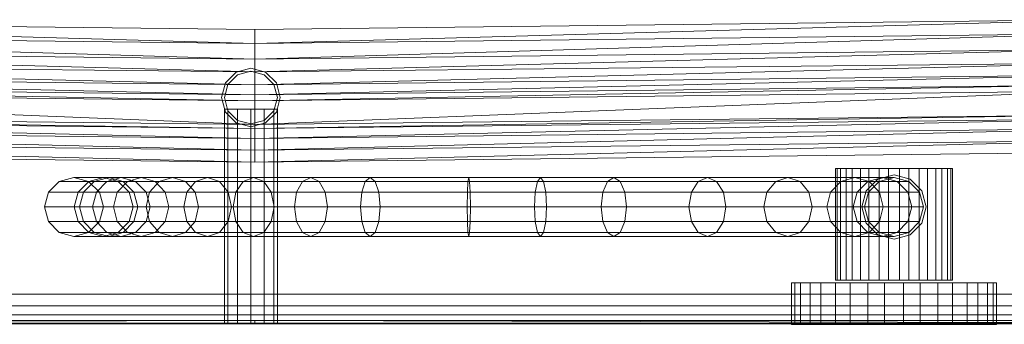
# Model space of a CAD drawing. Header units: metres. Extents: x 391.1 to 427.5, y 12.7 to 28.4.
# Tile 21 of 240: x 408.633 to 408.968, y 14.18 to 14.284. Entities that reach past the tile are written whole.
import ezdxf

# ---------------------------------------------------------------- set-up
doc = ezdxf.new("R2010")
doc.units = ezdxf.units.M
doc.layers.add('01_SUELOS', color=7, linetype='Continuous', lineweight=25, true_color=0x007f00)
for name, color, linetype, lineweight in [('02_MOBILIARIO', 7, 'Continuous', 18), ('A-DETL-____-MBND', 7, 'Continuous', 18), ('A-WALL-____-MCUT', 7, 'Continuous', 25), ('A-WALL-____-OTLN', 7, 'Continuous', 25), ('Mobiliario', 7, 'Continuous', 18)]:
    doc.layers.add(name, color=color, linetype=linetype, lineweight=lineweight)

# ---------------------------------------------------------------- blocks, each defined once
blk = doc.blocks.new('Family - LONDR55-XX_ZZ-ARQ-CAA-M3D-Londres55-151093-01_ENLLUMENAT_PS1')
at = {"layer": '01_SUELOS', "color": 9, "true_color": 0xaad4aa}
for p, q in [((0, 0), (26.635, 0)), ((26.635, 0), (0, 0))]:
    blk.add_line(p, q, dxfattribs=at)
blk = doc.blocks.new('Family - Mur PS-2-151177-01_ENLLUMENAT_PS1')
at = {"layer": 'A-DETL-____-MBND', "color": 253, "true_color": 0xaaaaaa}
for p, q in [((31.836, 1.34), (0, 1.34)), ((0, 1.34), (31.836, 1.34))]:
    blk.add_line(p, q, dxfattribs=at)
blk = doc.blocks.new('Family - Mur PS-1-153352-01_ENLLUMENAT_PS1')
at = {"layer": 'A-WALL-____-MCUT', "color": 253, "true_color": 0xaaaaaa}
blk.add_line((16.935, 1.34), (0, 1.34), dxfattribs=at)
at = {"layer": 'A-WALL-____-OTLN', "color": 253, "true_color": 0xaaaaaa}
blk.add_line((16.935, 1.34), (0, 1.34), dxfattribs=at)
blk = doc.blocks.new('Family - Plats de dutxa PS-1-153583-01_ENLLUMENAT_PS1')
at = {"layer": '02_MOBILIARIO', "color": 253, "true_color": 0xaaaaaa}
for p, q in [((0.41, 0.10043), (0.12297, 0.1038)), ((0.41, 0.09571), (0.12297, 0.1038)), ((0.12297, 0.1038), (0.41, 0.10043)), ((0.12297, 0.1038), (0.41, 0.09571)), ((0.41, 0.10043), (0.69702, 0.1038)), ((0.69702, 0.1038), (0.41, 0.09571)), ((0.41, 0.09571), (0.69702, 0.1038)), ((0.41, 0.10043), (0.69702, 0.1038)), ((0.41, 0.09571), (0.12297, 0.09908)), ((0.41, 0.09032), (0.12297, 0.09908)), ((0.12297, 0.09908), (0.41, 0.09571)), ((0.12297, 0.09908), (0.41, 0.09032)), ((0.41, 0.10043), (0.41, 0.09571)), ((0.41, 0.09571), (0.41, 0.10043)), ((0.41, 0.09571), (0.69702, 0.09908)), ((0.69702, 0.09908), (0.41, 0.09032)), ((0.41, 0.09032), (0.69702, 0.09908)), ((0.69702, 0.09908), (0.41, 0.09571)), ((0.41, 0.09571), (0.41, 0.09032)), ((0.41, 0.09032), (0.41, 0.09571)), ((0.41, 0.09032), (0.12297, 0.09369)), ((0.41, 0.08608), (0.12297, 0.09369)), ((0.12297, 0.09369), (0.41, 0.09032)), ((0.12297, 0.09369), (0.41, 0.08608)), ((0.41, 0.09032), (0.69702, 0.09369)), ((0.69702, 0.09369), (0.41, 0.08608)), ((0.41, 0.08608), (0.69702, 0.09369)), ((0.69702, 0.09369), (0.41, 0.09032)), ((0.41, 0.08608), (0.12297, 0.08897)), ((0.41, 0.08155), (0.12297, 0.08897)), ((0.12297, 0.08897), (0.41, 0.08608)), ((0.12297, 0.08897), (0.41, 0.08155)), ((0.40869, 0.08726), (0.40369, 0.08592)), ((0.40869, 0.08726), (0.40369, 0.08592)), ((0.40869, 0.08726), (0.40369, 0.08592)), ((0.41369, 0.08592), (0.40869, 0.08726)), ((0.41369, 0.08592), (0.40869, 0.08726)), ((0.41369, 0.08592), (0.40869, 0.08726)), ((0.41, 0.09032), (0.41, 0.08608)), ((0.41, 0.08608), (0.41, 0.09032)), ((0.41, 0.08608), (0.69702, 0.08897)), ((0.69702, 0.08897), (0.41, 0.08155)), ((0.41, 0.08155), (0.69702, 0.08897)), ((0.69702, 0.08897), (0.41, 0.08608)), ((0.41, 0.08155), (0.12297, 0.08492)), ((0.12297, 0.08492), (0.41, 0.07818)), ((0.41, 0.07818), (0.12297, 0.08492)), ((0.12297, 0.08492), (0.41, 0.08155)), ((0.40369, 0.08592), (0.40003, 0.08226)), ((0.40369, 0.08592), (0.40003, 0.08226)), ((0.40369, 0.08592), (0.40003, 0.08226)), ((0.40419, 0.08506), (0.40089, 0.08176)), ((0.40419, 0.08506), (0.40089, 0.08176)), ((0.40869, 0.08626), (0.40419, 0.08506)), ((0.40869, 0.08626), (0.40419, 0.08506)), ((0.41319, 0.08506), (0.40869, 0.08626)), ((0.41319, 0.08506), (0.40869, 0.08626)), ((0.41, 0.08608), (0.41, 0.08155)), ((0.41, 0.08155), (0.41, 0.08608)), ((0.69702, 0.08492), (0.41, 0.07818)), ((0.69702, 0.08492), (0.41, 0.08155)), ((0.41, 0.07818), (0.69702, 0.08492)), ((0.69702, 0.08492), (0.41, 0.08155)), ((0.41648, 0.08176), (0.41319, 0.08506)), ((0.41648, 0.08176), (0.41319, 0.08506)), ((0.41735, 0.08226), (0.41369, 0.08592)), ((0.41735, 0.08226), (0.41369, 0.08592)), ((0.41735, 0.08226), (0.41369, 0.08592)), ((0.41, 0.07818), (0.12297, 0.08155)), ((0.41, 0.07616), (0.12297, 0.08155)), ((0.12297, 0.08155), (0.41, 0.07818)), ((0.12297, 0.08155), (0.41, 0.07616)), ((0.40003, 0.08226), (0.39869, 0.07726)), ((0.40003, 0.08226), (0.39869, 0.07726)), ((0.40003, 0.08226), (0.39869, 0.07726)), ((0.40089, 0.08176), (0.39969, 0.07726)), ((0.40089, 0.08176), (0.39969, 0.07726)), ((0.41, 0.07818), (0.69702, 0.08155)), ((0.69702, 0.08155), (0.41, 0.07616)), ((0.41, 0.07616), (0.69702, 0.08155)), ((0.41, 0.07818), (0.41, 0.08155)), ((0.41, 0.07818), (0.69702, 0.08155)), ((0.41, 0.07818), (0.41, 0.08155)), ((0.41769, 0.07726), (0.41648, 0.08176)), ((0.41769, 0.07726), (0.41648, 0.08176)), ((0.41869, 0.07726), (0.41735, 0.08226)), ((0.41869, 0.07726), (0.41735, 0.08226)), ((0.41869, 0.07726), (0.41735, 0.08226)), ((0.41, 0.07616), (0.12297, 0.07953)), ((0.41, 0.06807), (0.12297, 0.07953)), ((0.12297, 0.07953), (0.41, 0.07616)), ((0.12297, 0.07953), (0.41, 0.06807)), ((0.39869, 0.07726), (0.40003, 0.07226)), ((0.39869, 0.07726), (0.40003, 0.07226)), ((0.39869, 0.07726), (0.40003, 0.07226)), ((0.39969, 0.07726), (0.40089, 0.07276)), ((0.39969, 0.07726), (0.40089, 0.07276)), ((0.41, 0.07616), (0.69702, 0.07953)), ((0.69702, 0.07953), (0.41, 0.06807)), ((0.41, 0.06807), (0.69702, 0.07953)), ((0.69702, 0.07953), (0.41, 0.07616)), ((0.41, 0.07818), (0.41, 0.07616)), ((0.41, 0.07616), (0.41, 0.07818)), ((0.41648, 0.07276), (0.41769, 0.07726)), ((0.41648, 0.07276), (0.41769, 0.07726)), ((0.41735, 0.07226), (0.41869, 0.07726)), ((0.41735, 0.07226), (0.41869, 0.07726)), ((0.41735, 0.07226), (0.41869, 0.07726)), ((0.41, 0.07616), (0.41, 0.06807)), ((0.41, 0.06807), (0.41, 0.07616)), ((0.41, 0.06807), (0.11556, 0.07144)), ((0.11556, 0.07144), (0.41, 0.06672)), ((0.41, 0.06672), (0.11556, 0.07144)), ((0.11556, 0.07144), (0.41, 0.06807)), ((0.39969, 0.07326), (0.39969, 0.00026)), ((0.40089, 0.07326), (0.39969, 0.07326)), ((0.39969, 0.07326), (0.40089, 0.07326)), ((0.40003, 0.07226), (0.40369, 0.0686)), ((0.40003, 0.07226), (0.40369, 0.0686)), ((0.40003, 0.07226), (0.40369, 0.0686)), ((0.40089, 0.07326), (0.40089, 0.00026)), ((0.40419, 0.07326), (0.40089, 0.07326)), ((0.40089, 0.07326), (0.40089, 0.00026)), ((0.40089, 0.07326), (0.40419, 0.07326)), ((0.40089, 0.07276), (0.40419, 0.06947)), ((0.40089, 0.07276), (0.40419, 0.06947)), ((0.40419, 0.07326), (0.40419, 0.00026)), ((0.40869, 0.07326), (0.40419, 0.07326)), ((0.40419, 0.07326), (0.40419, 0.00026)), ((0.40419, 0.07326), (0.40869, 0.07326)), ((0.40869, 0.07326), (0.40869, 0.00026)), ((0.41319, 0.07326), (0.40869, 0.07326)), ((0.40869, 0.07326), (0.40869, 0.00026)), ((0.40869, 0.07326), (0.41319, 0.07326)), ((0.70444, 0.07144), (0.41, 0.06672)), ((0.70444, 0.07144), (0.41, 0.06807)), ((0.41, 0.06672), (0.70444, 0.07144)), ((0.70444, 0.07144), (0.41, 0.06807)), ((0.41319, 0.00026), (0.41319, 0.07326)), ((0.41319, 0.07326), (0.41648, 0.07326)), ((0.41319, 0.07326), (0.41319, 0.00026)), ((0.41648, 0.07326), (0.41319, 0.07326)), ((0.41319, 0.06947), (0.41648, 0.07276)), ((0.41319, 0.06947), (0.41648, 0.07276)), ((0.41369, 0.0686), (0.41735, 0.07226)), ((0.41369, 0.0686), (0.41735, 0.07226)), ((0.41369, 0.0686), (0.41735, 0.07226)), ((0.41648, 0.07326), (0.41648, 0.00026)), ((0.41648, 0.07326), (0.41769, 0.07326)), ((0.41648, 0.07326), (0.41648, 0.00026)), ((0.41769, 0.07326), (0.41648, 0.07326)), ((0.41769, 0.07326), (0.41769, 0.00026)), ((0.41, 0.06672), (0.11556, 0.07009)), ((0.41, 0.06335), (0.11556, 0.07009)), ((0.11556, 0.07009), (0.41, 0.06672)), ((0.11556, 0.07009), (0.41, 0.06335)), ((0.40369, 0.0686), (0.40869, 0.06726)), ((0.40369, 0.0686), (0.40869, 0.06726)), ((0.40369, 0.0686), (0.40869, 0.06726)), ((0.40419, 0.06947), (0.40869, 0.06826)), ((0.40419, 0.06947), (0.40869, 0.06826)), ((0.40869, 0.06826), (0.41319, 0.06947)), ((0.40869, 0.06826), (0.41319, 0.06947)), ((0.40869, 0.06726), (0.41369, 0.0686)), ((0.40869, 0.06726), (0.41369, 0.0686)), ((0.40869, 0.06726), (0.41369, 0.0686)), ((0.41, 0.06672), (0.70444, 0.07009)), ((0.70444, 0.07009), (0.41, 0.06335)), ((0.41, 0.06335), (0.70444, 0.07009)), ((0.41, 0.06672), (0.70444, 0.07009)), ((0.41, 0.06672), (0.41, 0.06807)), ((0.41, 0.06672), (0.41, 0.06807)), ((0.41, 0.06335), (0.11556, 0.06672)), ((0.11556, 0.06672), (0.41, 0.05931)), ((0.41, 0.05931), (0.11556, 0.06672)), ((0.11556, 0.06672), (0.41, 0.06335)), ((0.70444, 0.06672), (0.41, 0.05931)), ((0.70444, 0.06672), (0.41, 0.06335)), ((0.41, 0.05931), (0.70444, 0.06672)), ((0.41, 0.06672), (0.41, 0.06335)), ((0.70444, 0.06672), (0.41, 0.06335)), ((0.41, 0.06335), (0.41, 0.06672)), ((0.41, 0.05931), (0.11556, 0.06268)), ((0.41, 0.05526), (0.11556, 0.06268)), ((0.11556, 0.06268), (0.41, 0.05931)), ((0.11556, 0.06268), (0.41, 0.05526)), ((0.41, 0.05931), (0.41, 0.06335)), ((0.41, 0.05931), (0.41, 0.06335)), ((0.41, 0.05931), (0.70444, 0.06268)), ((0.70444, 0.06268), (0.41, 0.05526)), ((0.41, 0.05526), (0.70444, 0.06268)), ((0.41, 0.05931), (0.70444, 0.06268)), ((0.41, 0.05526), (0.11556, 0.05863)), ((0.41, 0.05526), (0.11556, 0.05863)), ((0.41, 0.05931), (0.41, 0.05526)), ((0.41, 0.05526), (0.41, 0.05931)), ((0.70444, 0.05863), (0.41, 0.05526)), ((0.70444, 0.05863), (0.41, 0.05526)), ((0.60756, 0.05305), (0.60756, 0.015)), ((0.60933, 0.05305), (0.60756, 0.05305)), ((0.60756, 0.05305), (0.6082, 0.05305)), ((0.6082, 0.05305), (0.6082, 0.015)), ((0.6082, 0.05305), (0.61117, 0.05305)), ((0.60933, 0.05305), (0.60933, 0.015)), ((0.61328, 0.05305), (0.60933, 0.05305)), ((0.61117, 0.05305), (0.61117, 0.015)), ((0.61117, 0.05305), (0.6161, 0.05305)), ((0.61328, 0.05305), (0.61328, 0.015)), ((0.61895, 0.05305), (0.61328, 0.05305)), ((0.6161, 0.05305), (0.6161, 0.015)), ((0.6161, 0.05305), (0.62241, 0.05305)), ((0.61895, 0.05305), (0.61895, 0.015)), ((0.62565, 0.05305), (0.61895, 0.05305)), ((0.62201, 0.04948), (0.62749, 0.05095)), ((0.62201, 0.04948), (0.62749, 0.05095)), ((0.62241, 0.05305), (0.62241, 0.015)), ((0.62241, 0.05305), (0.62933, 0.05305)), ((0.62565, 0.05305), (0.62565, 0.015)), ((0.63257, 0.05305), (0.62565, 0.05305)), ((0.62749, 0.05095), (0.63296, 0.04948)), ((0.62749, 0.05095), (0.63296, 0.04948)), ((0.62933, 0.05305), (0.62933, 0.015)), ((0.62933, 0.05305), (0.63603, 0.05305)), ((0.63257, 0.05305), (0.63257, 0.015)), ((0.63888, 0.05305), (0.63257, 0.05305)), ((0.63603, 0.05305), (0.63603, 0.015)), ((0.63603, 0.05305), (0.6417, 0.05305)), ((0.63888, 0.05305), (0.63888, 0.015)), ((0.64381, 0.05305), (0.63888, 0.05305)), ((0.6417, 0.05305), (0.6417, 0.015)), ((0.6417, 0.05305), (0.64565, 0.05305)), ((0.64381, 0.05305), (0.64381, 0.015)), ((0.64678, 0.05305), (0.64381, 0.05305)), ((0.64565, 0.015), (0.64565, 0.05305)), ((0.64565, 0.05305), (0.64742, 0.05305)), ((0.64678, 0.05305), (0.64678, 0.015)), ((0.64742, 0.05305), (0.64678, 0.05305)), ((0.64742, 0.05305), (0.64742, 0.015)), ((0.34346, 0.04868), (0.35359, 0.04868)), ((0.34848, 0.05002), (0.35859, 0.05002)), ((0.34992, 0.04501), (0.35359, 0.04868)), ((0.3517, 0.04501), (0.35534, 0.04868)), ((0.35349, 0.04868), (0.36359, 0.04868)), ((0.35359, 0.04868), (0.35859, 0.05002)), ((0.35359, 0.04868), (0.35534, 0.04868)), ((0.35534, 0.04868), (0.36031, 0.05002)), ((0.35534, 0.04868), (0.35973, 0.04868)), ((0.35615, 0.04501), (0.35973, 0.04868)), ((0.35859, 0.05002), (0.36031, 0.05002)), ((0.35859, 0.05002), (0.36359, 0.04868)), ((0.35973, 0.04868), (0.36461, 0.05002)), ((0.35973, 0.04868), (0.36666, 0.04868)), ((0.36031, 0.05002), (0.36461, 0.05002)), ((0.36031, 0.05002), (0.36528, 0.04868)), ((0.3632, 0.04501), (0.36666, 0.04868)), ((0.36359, 0.04868), (0.36528, 0.04868)), ((0.36359, 0.04868), (0.36725, 0.04501)), ((0.36461, 0.05002), (0.37137, 0.05002)), ((0.36461, 0.05002), (0.36949, 0.04868)), ((0.36528, 0.04868), (0.36949, 0.04868)), ((0.36528, 0.04868), (0.36892, 0.04501)), ((0.36666, 0.04868), (0.37137, 0.05002)), ((0.36666, 0.04868), (0.3775, 0.04868)), ((0.36949, 0.04868), (0.37609, 0.04868)), ((0.36949, 0.04868), (0.37307, 0.04501)), ((0.37137, 0.05002), (0.38197, 0.05002)), ((0.37137, 0.05002), (0.37609, 0.04868)), ((0.37423, 0.04501), (0.3775, 0.04868)), ((0.37609, 0.04868), (0.38644, 0.04868)), ((0.37609, 0.04868), (0.37954, 0.04501)), ((0.3775, 0.04868), (0.38197, 0.05002)), ((0.3775, 0.04868), (0.3899, 0.04868)), ((0.38197, 0.05002), (0.39396, 0.05002)), ((0.38197, 0.05002), (0.38644, 0.04868)), ((0.38644, 0.04868), (0.39803, 0.04868)), ((0.38644, 0.04868), (0.38972, 0.04501)), ((0.38692, 0.04501), (0.3899, 0.04868)), ((0.3899, 0.04868), (0.39396, 0.05002)), ((0.3899, 0.04868), (0.4061, 0.04868)), ((0.39396, 0.05002), (0.40959, 0.05002)), ((0.39396, 0.05002), (0.39803, 0.04868)), ((0.39803, 0.04868), (0.41308, 0.04868)), ((0.39803, 0.04868), (0.401, 0.04501)), ((0.40355, 0.04501), (0.4061, 0.04868)), ((0.4061, 0.04868), (0.40959, 0.05002)), ((0.4061, 0.04868), (0.4263, 0.04868)), ((0.40959, 0.05002), (0.42912, 0.05002)), ((0.40959, 0.05002), (0.41308, 0.04868)), ((0.41308, 0.04868), (0.43194, 0.04868)), ((0.41308, 0.04868), (0.41563, 0.04501)), ((0.42424, 0.04501), (0.4263, 0.04868)), ((0.4263, 0.04868), (0.42912, 0.05002)), ((0.4263, 0.04868), (0.44762, 0.04868)), ((0.42912, 0.05002), (0.44929, 0.05002)), ((0.42912, 0.05002), (0.43194, 0.04868)), ((0.43194, 0.04868), (0.45096, 0.04868)), ((0.43194, 0.04868), (0.434, 0.04501)), ((0.4464, 0.04501), (0.44762, 0.04868)), ((0.44762, 0.04868), (0.44929, 0.05002)), ((0.44762, 0.04868), (0.48254, 0.04868)), ((0.44929, 0.05002), (0.48281, 0.05002)), ((0.44929, 0.05002), (0.45096, 0.04868)), ((0.45096, 0.04868), (0.48309, 0.04868)), ((0.45096, 0.04868), (0.45218, 0.04501)), ((0.48233, 0.04501), (0.48254, 0.04868)), ((0.48254, 0.04868), (0.48281, 0.05002)), ((0.48254, 0.04868), (0.50825, 0.04868)), ((0.48281, 0.05002), (0.50721, 0.05002)), ((0.48281, 0.05002), (0.48309, 0.04868)), ((0.48309, 0.04868), (0.50617, 0.04868)), ((0.48309, 0.04868), (0.48329, 0.04501)), ((0.50617, 0.04868), (0.50541, 0.04501)), ((0.50721, 0.05002), (0.50617, 0.04868)), ((0.50617, 0.04868), (0.53005, 0.04868)), ((0.50825, 0.04868), (0.50721, 0.05002)), ((0.50721, 0.05002), (0.53219, 0.05002)), ((0.50901, 0.04501), (0.50825, 0.04868)), ((0.50825, 0.04868), (0.53433, 0.04868)), ((0.53005, 0.04868), (0.52848, 0.04501)), ((0.53219, 0.05002), (0.53005, 0.04868)), ((0.53005, 0.04868), (0.56087, 0.04868)), ((0.53433, 0.04868), (0.53219, 0.05002)), ((0.53219, 0.05002), (0.564, 0.05002)), ((0.53589, 0.04501), (0.53433, 0.04868)), ((0.53433, 0.04868), (0.56714, 0.04868)), ((0.56087, 0.04868), (0.55857, 0.04501)), ((0.564, 0.05002), (0.56087, 0.04868)), ((0.56087, 0.04868), (0.58729, 0.04868)), ((0.56714, 0.04868), (0.564, 0.05002)), ((0.564, 0.05002), (0.59141, 0.05002)), ((0.56943, 0.04501), (0.56714, 0.04868)), ((0.56714, 0.04868), (0.59553, 0.04868)), ((0.58729, 0.04868), (0.58427, 0.04501)), ((0.59141, 0.05002), (0.58729, 0.04868)), ((0.58729, 0.04868), (0.60943, 0.04868)), ((0.59553, 0.04868), (0.59141, 0.05002)), ((0.59141, 0.05002), (0.61421, 0.05002)), ((0.59854, 0.04501), (0.59553, 0.04868)), ((0.59553, 0.04868), (0.619, 0.04868)), ((0.60943, 0.04868), (0.60592, 0.04501)), ((0.61421, 0.05002), (0.60943, 0.04868)), ((0.60943, 0.04868), (0.61856, 0.04868)), ((0.619, 0.04868), (0.61421, 0.05002)), ((0.61421, 0.05002), (0.62356, 0.05002)), ((0.61856, 0.04868), (0.6149, 0.04501)), ((0.61801, 0.04548), (0.62201, 0.04948)), ((0.61801, 0.04548), (0.62201, 0.04948)), ((0.62356, 0.05002), (0.61856, 0.04868)), ((0.61856, 0.04868), (0.62248, 0.04868)), ((0.61881, 0.04501), (0.62248, 0.04868)), ((0.61881, 0.04501), (0.62248, 0.04868)), ((0.61881, 0.04501), (0.62248, 0.04868)), ((0.62251, 0.04501), (0.619, 0.04868)), ((0.619, 0.04868), (0.62856, 0.04868)), ((0.62248, 0.04868), (0.62749, 0.05002)), ((0.62248, 0.04868), (0.62749, 0.05002)), ((0.62248, 0.04868), (0.62749, 0.05002)), ((0.62856, 0.04868), (0.62356, 0.05002)), ((0.62356, 0.05002), (0.62749, 0.05002)), ((0.62749, 0.05002), (0.6325, 0.04868)), ((0.62749, 0.05002), (0.6325, 0.04868)), ((0.62749, 0.05002), (0.6325, 0.04868)), ((0.63222, 0.04501), (0.62856, 0.04868)), ((0.62856, 0.04868), (0.6325, 0.04868)), ((0.6325, 0.04868), (0.63617, 0.04501)), ((0.6325, 0.04868), (0.63617, 0.04501)), ((0.6325, 0.04868), (0.63617, 0.04501)), ((0.63296, 0.04948), (0.63697, 0.04548)), ((0.63296, 0.04948), (0.63697, 0.04548)), ((0.33979, 0.04501), (0.34992, 0.04501)), ((0.34858, 0.04), (0.34992, 0.04501)), ((0.34992, 0.04501), (0.3517, 0.04501)), ((0.35036, 0.04), (0.3517, 0.04501)), ((0.3517, 0.04501), (0.35615, 0.04501)), ((0.35484, 0.04), (0.35615, 0.04501)), ((0.35615, 0.04501), (0.3632, 0.04501)), ((0.35716, 0.04501), (0.36725, 0.04501)), ((0.36194, 0.04), (0.3632, 0.04501)), ((0.3632, 0.04501), (0.37423, 0.04501)), ((0.36725, 0.04501), (0.36892, 0.04501)), ((0.36725, 0.04501), (0.36859, 0.04)), ((0.36892, 0.04501), (0.37307, 0.04501)), ((0.36892, 0.04501), (0.37025, 0.04)), ((0.37303, 0.04), (0.37423, 0.04501)), ((0.37307, 0.04501), (0.37954, 0.04501)), ((0.37307, 0.04501), (0.37438, 0.04)), ((0.37423, 0.04501), (0.38692, 0.04501)), ((0.37954, 0.04501), (0.38972, 0.04501)), ((0.37954, 0.04501), (0.3808, 0.04)), ((0.38583, 0.04), (0.38692, 0.04501)), ((0.38692, 0.04501), (0.40355, 0.04501)), ((0.38972, 0.04501), (0.401, 0.04501)), ((0.38972, 0.04501), (0.39091, 0.04)), ((0.401, 0.04501), (0.41563, 0.04501)), ((0.401, 0.04501), (0.40209, 0.04)), ((0.40261, 0.04), (0.40355, 0.04501)), ((0.40355, 0.04501), (0.42424, 0.04501)), ((0.41563, 0.04501), (0.434, 0.04501)), ((0.41563, 0.04501), (0.41657, 0.04)), ((0.42349, 0.04), (0.42424, 0.04501)), ((0.42424, 0.04501), (0.4464, 0.04501)), ((0.434, 0.04501), (0.45218, 0.04501)), ((0.434, 0.04501), (0.43475, 0.04)), ((0.44596, 0.04), (0.4464, 0.04501)), ((0.4464, 0.04501), (0.48233, 0.04501)), ((0.45218, 0.04501), (0.48329, 0.04501)), ((0.45218, 0.04501), (0.45263, 0.04)), ((0.48226, 0.04), (0.48233, 0.04501)), ((0.48233, 0.04501), (0.50901, 0.04501)), ((0.48329, 0.04501), (0.50541, 0.04501)), ((0.48329, 0.04501), (0.48336, 0.04)), ((0.50541, 0.04501), (0.50513, 0.04)), ((0.50541, 0.04501), (0.52848, 0.04501)), ((0.50928, 0.04), (0.50901, 0.04501)), ((0.50901, 0.04501), (0.53589, 0.04501)), ((0.52848, 0.04501), (0.52791, 0.04)), ((0.52848, 0.04501), (0.55857, 0.04501)), ((0.53646, 0.04), (0.53589, 0.04501)), ((0.53589, 0.04501), (0.56943, 0.04501)), ((0.55857, 0.04501), (0.55773, 0.04)), ((0.55857, 0.04501), (0.58427, 0.04501)), ((0.57027, 0.04), (0.56943, 0.04501)), ((0.56943, 0.04501), (0.59854, 0.04501)), ((0.58427, 0.04501), (0.58317, 0.04)), ((0.58427, 0.04501), (0.60592, 0.04501)), ((0.59965, 0.04), (0.59854, 0.04501)), ((0.59854, 0.04501), (0.62251, 0.04501)), ((0.60592, 0.04501), (0.60464, 0.04)), ((0.60592, 0.04501), (0.6149, 0.04501)), ((0.6149, 0.04501), (0.61356, 0.04)), ((0.6149, 0.04501), (0.61881, 0.04501)), ((0.61654, 0.04), (0.61801, 0.04548)), ((0.61654, 0.04), (0.61801, 0.04548)), ((0.61746, 0.04), (0.61881, 0.04501)), ((0.61746, 0.04), (0.61881, 0.04501)), ((0.61746, 0.04), (0.61881, 0.04501)), ((0.62379, 0.04), (0.62251, 0.04501)), ((0.62251, 0.04501), (0.63222, 0.04501)), ((0.63356, 0.04), (0.63222, 0.04501)), ((0.63222, 0.04501), (0.63617, 0.04501)), ((0.63617, 0.04501), (0.63751, 0.04)), ((0.63617, 0.04501), (0.63751, 0.04)), ((0.63617, 0.04501), (0.63751, 0.04)), ((0.63697, 0.04548), (0.63844, 0.04)), ((0.63697, 0.04548), (0.63844, 0.04)), ((0.34858, 0.04), (0.33845, 0.04)), ((0.35036, 0.04), (0.34858, 0.04)), ((0.34992, 0.03499), (0.34858, 0.04)), ((0.35484, 0.04), (0.35036, 0.04)), ((0.3517, 0.03499), (0.35036, 0.04)), ((0.36194, 0.04), (0.35484, 0.04)), ((0.35615, 0.03499), (0.35484, 0.04)), ((0.35851, 0.04), (0.36859, 0.04)), ((0.37303, 0.04), (0.36194, 0.04)), ((0.3632, 0.03499), (0.36194, 0.04)), ((0.36859, 0.04), (0.36725, 0.03499)), ((0.36859, 0.04), (0.37025, 0.04)), ((0.37025, 0.04), (0.36892, 0.03499)), ((0.37025, 0.04), (0.37438, 0.04)), ((0.38583, 0.04), (0.37303, 0.04)), ((0.37423, 0.03499), (0.37303, 0.04)), ((0.37438, 0.04), (0.37307, 0.03499)), ((0.37438, 0.04), (0.3808, 0.04)), ((0.3808, 0.04), (0.37954, 0.03499)), ((0.3808, 0.04), (0.39091, 0.04)), ((0.40261, 0.04), (0.38583, 0.04)), ((0.38692, 0.03499), (0.38583, 0.04)), ((0.39091, 0.04), (0.38972, 0.03499)), ((0.39091, 0.04), (0.40209, 0.04)), ((0.40209, 0.04), (0.401, 0.03499)), ((0.40209, 0.04), (0.41657, 0.04)), ((0.42349, 0.04), (0.40261, 0.04)), ((0.40355, 0.03499), (0.40261, 0.04)), ((0.41657, 0.04), (0.41563, 0.03499)), ((0.41657, 0.04), (0.43475, 0.04)), ((0.44596, 0.04), (0.42349, 0.04)), ((0.42424, 0.03499), (0.42349, 0.04)), ((0.43475, 0.04), (0.434, 0.03499)), ((0.43475, 0.04), (0.45263, 0.04)), ((0.48226, 0.04), (0.44596, 0.04)), ((0.4464, 0.03499), (0.44596, 0.04)), ((0.45263, 0.04), (0.45218, 0.03499)), ((0.45263, 0.04), (0.48336, 0.04)), ((0.50928, 0.04), (0.48226, 0.04)), ((0.48233, 0.03499), (0.48226, 0.04)), ((0.48336, 0.04), (0.48329, 0.03499)), ((0.48336, 0.04), (0.50513, 0.04)), ((0.50513, 0.04), (0.52791, 0.04)), ((0.50513, 0.04), (0.50541, 0.03499)), ((0.50901, 0.03499), (0.50928, 0.04)), ((0.53646, 0.04), (0.50928, 0.04)), ((0.52791, 0.04), (0.55773, 0.04)), ((0.52791, 0.04), (0.52848, 0.03499)), ((0.53589, 0.03499), (0.53646, 0.04)), ((0.57027, 0.04), (0.53646, 0.04)), ((0.55773, 0.04), (0.58317, 0.04)), ((0.55773, 0.04), (0.55857, 0.03499)), ((0.56943, 0.03499), (0.57027, 0.04)), ((0.59965, 0.04), (0.57027, 0.04)), ((0.58317, 0.04), (0.60464, 0.04)), ((0.58317, 0.04), (0.58427, 0.03499)), ((0.59854, 0.03499), (0.59965, 0.04)), ((0.62379, 0.04), (0.59965, 0.04)), ((0.60464, 0.04), (0.61356, 0.04)), ((0.60464, 0.04), (0.60592, 0.03499)), ((0.61356, 0.04), (0.61746, 0.04)), ((0.61356, 0.04), (0.6149, 0.03499)), ((0.61801, 0.03452), (0.61654, 0.04)), ((0.61801, 0.03452), (0.61654, 0.04)), ((0.61881, 0.03499), (0.61746, 0.04)), ((0.61881, 0.03499), (0.61746, 0.04)), ((0.61881, 0.03499), (0.61746, 0.04)), ((0.62251, 0.03499), (0.62379, 0.04)), ((0.63356, 0.04), (0.62379, 0.04)), ((0.63222, 0.03499), (0.63356, 0.04)), ((0.63751, 0.04), (0.63356, 0.04)), ((0.63751, 0.04), (0.63617, 0.03499)), ((0.63751, 0.04), (0.63617, 0.03499)), ((0.63751, 0.04), (0.63617, 0.03499)), ((0.63844, 0.04), (0.63697, 0.03452)), ((0.63844, 0.04), (0.63697, 0.03452)), ((0.33979, 0.03499), (0.34992, 0.03499)), ((0.35359, 0.03132), (0.34992, 0.03499)), ((0.34992, 0.03499), (0.3517, 0.03499)), ((0.35534, 0.03132), (0.3517, 0.03499)), ((0.3517, 0.03499), (0.35615, 0.03499)), ((0.35973, 0.03132), (0.35615, 0.03499)), ((0.35615, 0.03499), (0.3632, 0.03499)), ((0.35716, 0.03499), (0.36725, 0.03499)), ((0.36666, 0.03132), (0.3632, 0.03499)), ((0.3632, 0.03499), (0.37423, 0.03499)), ((0.36725, 0.03499), (0.36359, 0.03132)), ((0.36892, 0.03499), (0.36528, 0.03132)), ((0.36725, 0.03499), (0.36892, 0.03499)), ((0.36892, 0.03499), (0.37307, 0.03499)), ((0.37307, 0.03499), (0.36949, 0.03132)), ((0.37307, 0.03499), (0.37954, 0.03499)), ((0.3775, 0.03132), (0.37423, 0.03499)), ((0.37423, 0.03499), (0.38692, 0.03499)), ((0.37954, 0.03499), (0.37609, 0.03132)), ((0.37954, 0.03499), (0.38972, 0.03499)), ((0.38972, 0.03499), (0.38644, 0.03132)), ((0.3899, 0.03132), (0.38692, 0.03499)), ((0.38692, 0.03499), (0.40355, 0.03499)), ((0.38972, 0.03499), (0.401, 0.03499)), ((0.401, 0.03499), (0.39803, 0.03132)), ((0.401, 0.03499), (0.41563, 0.03499)), ((0.4061, 0.03132), (0.40355, 0.03499)), ((0.40355, 0.03499), (0.42424, 0.03499)), ((0.41563, 0.03499), (0.41308, 0.03132)), ((0.41563, 0.03499), (0.434, 0.03499)), ((0.4263, 0.03132), (0.42424, 0.03499)), ((0.42424, 0.03499), (0.4464, 0.03499)), ((0.434, 0.03499), (0.43194, 0.03132)), ((0.434, 0.03499), (0.45218, 0.03499)), ((0.44762, 0.03132), (0.4464, 0.03499)), ((0.4464, 0.03499), (0.48233, 0.03499)), ((0.45218, 0.03499), (0.45096, 0.03132)), ((0.45218, 0.03499), (0.48329, 0.03499)), ((0.48254, 0.03132), (0.48233, 0.03499)), ((0.48233, 0.03499), (0.50901, 0.03499)), ((0.48329, 0.03499), (0.48309, 0.03132)), ((0.48329, 0.03499), (0.50541, 0.03499)), ((0.50541, 0.03499), (0.52848, 0.03499)), ((0.50541, 0.03499), (0.50617, 0.03132)), ((0.50825, 0.03132), (0.50901, 0.03499)), ((0.50901, 0.03499), (0.53589, 0.03499)), ((0.52848, 0.03499), (0.55857, 0.03499)), ((0.52848, 0.03499), (0.53005, 0.03132)), ((0.53433, 0.03132), (0.53589, 0.03499)), ((0.53589, 0.03499), (0.56943, 0.03499)), ((0.55857, 0.03499), (0.58427, 0.03499)), ((0.55857, 0.03499), (0.56087, 0.03132)), ((0.56714, 0.03132), (0.56943, 0.03499)), ((0.56943, 0.03499), (0.59854, 0.03499)), ((0.58427, 0.03499), (0.60592, 0.03499)), ((0.58427, 0.03499), (0.58729, 0.03132)), ((0.59553, 0.03132), (0.59854, 0.03499)), ((0.59854, 0.03499), (0.62251, 0.03499)), ((0.60592, 0.03499), (0.6149, 0.03499)), ((0.60592, 0.03499), (0.60943, 0.03132)), ((0.6149, 0.03499), (0.61881, 0.03499)), ((0.6149, 0.03499), (0.61856, 0.03132)), ((0.62201, 0.03052), (0.61801, 0.03452)), ((0.62201, 0.03052), (0.61801, 0.03452)), ((0.62248, 0.03132), (0.61881, 0.03499)), ((0.62248, 0.03132), (0.61881, 0.03499)), ((0.62248, 0.03132), (0.61881, 0.03499)), ((0.619, 0.03132), (0.62251, 0.03499)), ((0.62251, 0.03499), (0.63222, 0.03499)), ((0.62856, 0.03132), (0.63222, 0.03499)), ((0.63222, 0.03499), (0.63617, 0.03499)), ((0.63617, 0.03499), (0.6325, 0.03132)), ((0.63617, 0.03499), (0.6325, 0.03132)), ((0.63617, 0.03499), (0.6325, 0.03132)), ((0.63697, 0.03452), (0.63296, 0.03052)), ((0.63697, 0.03452), (0.63296, 0.03052)), ((0.34346, 0.03132), (0.35359, 0.03132)), ((0.35349, 0.03132), (0.36359, 0.03132)), ((0.35859, 0.02998), (0.35359, 0.03132)), ((0.35359, 0.03132), (0.35534, 0.03132)), ((0.36031, 0.02998), (0.35534, 0.03132)), ((0.35534, 0.03132), (0.35973, 0.03132)), ((0.36359, 0.03132), (0.35859, 0.02998)), ((0.36461, 0.02998), (0.35973, 0.03132)), ((0.35973, 0.03132), (0.36666, 0.03132)), ((0.36528, 0.03132), (0.36031, 0.02998)), ((0.36359, 0.03132), (0.36528, 0.03132)), ((0.36949, 0.03132), (0.36461, 0.02998)), ((0.36528, 0.03132), (0.36949, 0.03132)), ((0.37137, 0.02998), (0.36666, 0.03132)), ((0.36666, 0.03132), (0.3775, 0.03132)), ((0.36949, 0.03132), (0.37609, 0.03132)), ((0.37609, 0.03132), (0.37137, 0.02998)), ((0.37609, 0.03132), (0.38644, 0.03132)), ((0.38197, 0.02998), (0.3775, 0.03132)), ((0.3775, 0.03132), (0.3899, 0.03132)), ((0.38644, 0.03132), (0.38197, 0.02998)), ((0.38644, 0.03132), (0.39803, 0.03132)), ((0.39396, 0.02998), (0.3899, 0.03132)), ((0.3899, 0.03132), (0.4061, 0.03132)), ((0.39803, 0.03132), (0.39396, 0.02998)), ((0.39803, 0.03132), (0.41308, 0.03132)), ((0.40959, 0.02998), (0.4061, 0.03132)), ((0.4061, 0.03132), (0.4263, 0.03132)), ((0.41308, 0.03132), (0.40959, 0.02998)), ((0.41308, 0.03132), (0.43194, 0.03132)), ((0.42912, 0.02998), (0.4263, 0.03132)), ((0.4263, 0.03132), (0.44762, 0.03132)), ((0.43194, 0.03132), (0.42912, 0.02998)), ((0.43194, 0.03132), (0.45096, 0.03132)), ((0.44929, 0.02998), (0.44762, 0.03132)), ((0.44762, 0.03132), (0.48254, 0.03132)), ((0.45096, 0.03132), (0.44929, 0.02998)), ((0.45096, 0.03132), (0.48309, 0.03132)), ((0.48281, 0.02998), (0.48254, 0.03132)), ((0.48254, 0.03132), (0.50825, 0.03132)), ((0.48309, 0.03132), (0.48281, 0.02998)), ((0.48309, 0.03132), (0.50617, 0.03132)), ((0.50617, 0.03132), (0.53005, 0.03132)), ((0.50617, 0.03132), (0.50721, 0.02998)), ((0.50721, 0.02998), (0.50825, 0.03132)), ((0.50825, 0.03132), (0.53433, 0.03132)), ((0.53005, 0.03132), (0.56087, 0.03132)), ((0.53005, 0.03132), (0.53219, 0.02998)), ((0.53219, 0.02998), (0.53433, 0.03132)), ((0.53433, 0.03132), (0.56714, 0.03132)), ((0.56087, 0.03132), (0.58729, 0.03132)), ((0.56087, 0.03132), (0.564, 0.02998)), ((0.564, 0.02998), (0.56714, 0.03132)), ((0.56714, 0.03132), (0.59553, 0.03132)), ((0.58729, 0.03132), (0.60943, 0.03132)), ((0.58729, 0.03132), (0.59141, 0.02998)), ((0.59141, 0.02998), (0.59553, 0.03132)), ((0.59553, 0.03132), (0.619, 0.03132)), ((0.60943, 0.03132), (0.61856, 0.03132)), ((0.60943, 0.03132), (0.61421, 0.02998)), ((0.61421, 0.02998), (0.619, 0.03132)), ((0.61856, 0.03132), (0.62248, 0.03132)), ((0.61856, 0.03132), (0.62356, 0.02998)), ((0.619, 0.03132), (0.62856, 0.03132)), ((0.62749, 0.02905), (0.62201, 0.03052)), ((0.62749, 0.02905), (0.62201, 0.03052)), ((0.62749, 0.02998), (0.62248, 0.03132)), ((0.62749, 0.02998), (0.62248, 0.03132)), ((0.62749, 0.02998), (0.62248, 0.03132)), ((0.62356, 0.02998), (0.62856, 0.03132)), ((0.6325, 0.03132), (0.62749, 0.02998)), ((0.6325, 0.03132), (0.62749, 0.02998)), ((0.6325, 0.03132), (0.62749, 0.02998)), ((0.63296, 0.03052), (0.62749, 0.02905)), ((0.63296, 0.03052), (0.62749, 0.02905)), ((0.62856, 0.03132), (0.6325, 0.03132)), ((0.34848, 0.02998), (0.35859, 0.02998)), ((0.35859, 0.02998), (0.36031, 0.02998)), ((0.36031, 0.02998), (0.36461, 0.02998)), ((0.36461, 0.02998), (0.37137, 0.02998)), ((0.37137, 0.02998), (0.38197, 0.02998)), ((0.38197, 0.02998), (0.39396, 0.02998)), ((0.39396, 0.02998), (0.40959, 0.02998)), ((0.40959, 0.02998), (0.42912, 0.02998)), ((0.42912, 0.02998), (0.44929, 0.02998)), ((0.44929, 0.02998), (0.48281, 0.02998)), ((0.48281, 0.02998), (0.50721, 0.02998)), ((0.50721, 0.02998), (0.53219, 0.02998)), ((0.53219, 0.02998), (0.564, 0.02998)), ((0.564, 0.02998), (0.59141, 0.02998)), ((0.59141, 0.02998), (0.61421, 0.02998)), ((0.61421, 0.02998), (0.62356, 0.02998)), ((0.62356, 0.02998), (0.62749, 0.02998)), ((0.59262, 0.0141), (0.59262, 0)), ((0.5957, 0.0141), (0.59262, 0.0141)), ((0.59262, 0.0141), (0.59374, 0.0141)), ((0.59374, 0.0141), (0.59374, 0)), ((0.59374, 0.0141), (0.59893, 0.0141)), ((0.5957, 0.0141), (0.5957, 0)), ((0.60262, 0.0141), (0.5957, 0.0141)), ((0.59893, 0.0141), (0.59893, 0)), ((0.59893, 0.0141), (0.60756, 0.0141)), ((0.60262, 0.0141), (0.60262, 0)), ((0.61254, 0.0141), (0.60262, 0.0141)), ((0.60933, 0.015), (0.60756, 0.015)), ((0.60756, 0.015), (0.6082, 0.015)), ((0.60756, 0.0141), (0.60756, 0)), ((0.60756, 0.0141), (0.6186, 0.0141)), ((0.6082, 0.015), (0.61117, 0.015)), ((0.61328, 0.015), (0.60933, 0.015)), ((0.61117, 0.015), (0.6161, 0.015)), ((0.61254, 0.0141), (0.61254, 0)), ((0.62427, 0.0141), (0.61254, 0.0141)), ((0.61895, 0.015), (0.61328, 0.015)), ((0.6161, 0.015), (0.62241, 0.015)), ((0.6186, 0.0141), (0.6186, 0)), ((0.6186, 0.0141), (0.63071, 0.0141)), ((0.62565, 0.015), (0.61895, 0.015)), ((0.62241, 0.015), (0.62933, 0.015)), ((0.62427, 0.0141), (0.62427, 0)), ((0.63638, 0.0141), (0.62427, 0.0141)), ((0.63257, 0.015), (0.62565, 0.015)), ((0.62933, 0.015), (0.63603, 0.015)), ((0.63071, 0.0141), (0.63071, 0)), ((0.63071, 0.0141), (0.64243, 0.0141)), ((0.63888, 0.015), (0.63257, 0.015)), ((0.63603, 0.015), (0.6417, 0.015)), ((0.63638, 0.0141), (0.63638, 0)), ((0.64742, 0.0141), (0.63638, 0.0141)), ((0.64381, 0.015), (0.63888, 0.015)), ((0.6417, 0.015), (0.64565, 0.015)), ((0.64243, 0.0141), (0.64243, 0)), ((0.64243, 0.0141), (0.65235, 0.0141)), ((0.64678, 0.015), (0.64381, 0.015)), ((0.64565, 0.015), (0.64742, 0.015)), ((0.64742, 0.015), (0.64678, 0.015)), ((0.64742, 0.0141), (0.64742, 0)), ((0.65605, 0.0141), (0.64742, 0.0141)), ((0.65235, 0.0141), (0.65235, 0)), ((0.65235, 0.0141), (0.65927, 0.0141)), ((0.65605, 0.0141), (0.65605, 0)), ((0.66124, 0.0141), (0.65605, 0.0141)), ((0.65927, 0), (0.65927, 0.0141)), ((0.65927, 0.0141), (0.66236, 0.0141)), ((0.66124, 0.0141), (0.66124, 0)), ((0.66236, 0.0141), (0.66124, 0.0141)), ((0.66236, 0.0141), (0.66236, 0)), ((0.41, 0.01026), (0.022, 0.01026)), ((0.022, 0.01026), (0.41, 0.01026)), ((0.798, 0.01026), (0.41, 0.01026)), ((0.798, 0.01026), (0.41, 0.01026)), ((0.021, 0.00626), (0.41, 0.00626)), ((0.41, 0.00626), (0.021, 0.00626)), ((0.799, 0.00626), (0.41, 0.00626)), ((0.799, 0.00626), (0.41, 0.00626)), ((0.01, 0.00026), (0.81, 0.00026)), ((0.01, 0.00026), (0.81, 0.00026)), ((0.02, 0.00326), (0.51, 0.00326)), ((0.41, 0.00326), (0.02, 0.00326)), ((0.41, 0.00326), (0.02, 0.00326)), ((0.41, 0.00326), (0.02, 0.00326)), ((0.41, 0.00126), (0.02, 0.00026)), ((0.41, 0.00126), (0.02, 0.00126)), ((0.41, 0.00126), (0.02, 0.00126)), ((0.41, 0.00126), (0.02, 0.00026)), ((0.51, 0.00026), (0.02, 0.00026)), ((0.51, 0.00026), (0.02, 0.00026)), ((0.41, 0.00026), (0.02, 0.00026)), ((0.02, 0.00026), (0.41, 0.00026)), ((0.02, 0.00026), (0.41, 0.00026)), ((0.41, 0.00026), (0.02, 0.00026)), ((0.40089, 0.00026), (0.39969, 0.00026)), ((0.39969, 0.00026), (0.40089, 0.00026)), ((0.40419, 0.00026), (0.40089, 0.00026)), ((0.40089, 0.00026), (0.40419, 0.00026)), ((0.40869, 0.00026), (0.40419, 0.00026)), ((0.40419, 0.00026), (0.40869, 0.00026)), ((0.40869, 0.00026), (0.41319, 0.00026)), ((0.41319, 0.00026), (0.40869, 0.00026)), ((0.8, 0.00326), (0.41, 0.00326)), ((0.8, 0.00326), (0.41, 0.00326)), ((0.8, 0.00326), (0.41, 0.00326)), ((0.8, 0.00026), (0.41, 0.00126)), ((0.8, 0.00026), (0.41, 0.00126)), ((0.41, 0.00126), (0.41, 0.00026)), ((0.41, 0.00126), (0.8, 0.00026)), ((0.8, 0.00126), (0.41, 0.00126)), ((0.41, 0.00126), (0.8, 0.00026)), ((0.8, 0.00126), (0.41, 0.00126)), ((0.41, 0.00126), (0.41, 0.00026)), ((0.8, 0.00026), (0.41, 0.00026)), ((0.41, 0.00026), (0.8, 0.00026)), ((0.41319, 0.00026), (0.41648, 0.00026)), ((0.41648, 0.00026), (0.41319, 0.00026)), ((0.41648, 0.00026), (0.41769, 0.00026)), ((0.41769, 0.00026), (0.41648, 0.00026)), ((0.51, 0.00326), (0.8, 0.00326)), ((0.8, 0.00026), (0.51, 0.00026)), ((0.8, 0.00026), (0.51, 0.00026)), ((0.5957, 0), (0.59262, 0)), ((0.59262, 0), (0.59374, 0)), ((0.59374, 0), (0.59893, 0)), ((0.60262, 0), (0.5957, 0)), ((0.59893, 0), (0.60756, 0)), ((0.61254, 0), (0.60262, 0)), ((0.60756, 0), (0.6186, 0)), ((0.62427, 0), (0.61254, 0)), ((0.6186, 0), (0.63071, 0)), ((0.63638, 0), (0.62427, 0)), ((0.63071, 0), (0.64243, 0)), ((0.64742, 0), (0.63638, 0)), ((0.64243, 0), (0.65235, 0)), ((0.65605, 0), (0.64742, 0)), ((0.65235, 0), (0.65927, 0)), ((0.66124, 0), (0.65605, 0)), ((0.65927, 0), (0.66236, 0)), ((0.66236, 0), (0.66124, 0))]:
    blk.add_line(p, q, dxfattribs=at)
at = {"layer": 'Mobiliario', "color": 253, "true_color": 0xaaaaaa}
for p, q in [((0.40869, 0.08726), (0.40369, 0.08592)), ((0.41369, 0.08592), (0.40869, 0.08726)), ((0.40369, 0.08592), (0.40003, 0.08226)), ((0.41735, 0.08226), (0.41369, 0.08592)), ((0.40003, 0.08226), (0.39869, 0.07726)), ((0.41869, 0.07726), (0.41735, 0.08226)), ((0.39869, 0.07726), (0.40003, 0.07226)), ((0.41735, 0.07226), (0.41869, 0.07726)), ((0.40003, 0.07226), (0.40369, 0.0686)), ((0.41369, 0.0686), (0.41735, 0.07226)), ((0.40369, 0.0686), (0.40869, 0.06726)), ((0.40869, 0.06726), (0.41369, 0.0686)), ((0.34346, 0.04868), (0.33979, 0.04501)), ((0.34848, 0.05002), (0.34346, 0.04868)), ((0.35349, 0.04868), (0.34848, 0.05002)), ((0.35716, 0.04501), (0.35349, 0.04868)), ((0.33979, 0.04501), (0.33845, 0.04)), ((0.35851, 0.04), (0.35716, 0.04501)), ((0.33845, 0.04), (0.33979, 0.03499)), ((0.35716, 0.03499), (0.35851, 0.04)), ((0.33979, 0.03499), (0.34346, 0.03132)), ((0.35349, 0.03132), (0.35716, 0.03499)), ((0.34346, 0.03132), (0.34848, 0.02998)), ((0.34848, 0.02998), (0.35349, 0.03132))]:
    blk.add_line(p, q, dxfattribs=at)
blk = doc.blocks.new('LONDR55-XX_ZZ-ARQ-CAA-M3D-Londres55_ifc-1-01_ENLLUMENAT_PS1')
at = {"layer": '01_SUELOS', "color": 253, "lineweight": 18, "true_color": 0xaaaaaa}
blk.add_blockref('Family - LONDR55-XX_ZZ-ARQ-CAA-M3D-Londres55-151093-01_ENLLUMENAT_PS1', (392.09643, 14.18066), dxfattribs=at)
at = {"layer": '02_MOBILIARIO', "color": 253, "lineweight": 18, "true_color": 0xaaaaaa}
blk.add_blockref('Family - Plats de dutxa PS-1-153583-01_ENLLUMENAT_PS1', (408.30344, 14.18035), dxfattribs=at)
at = {"layer": 'A-WALL-____-OTLN', "color": 253, "lineweight": 18, "true_color": 0xaaaaaa}
for name, p in [('Family - Mur PS-2-151177-01_ENLLUMENAT_PS1', (392.09971, 12.84061)), ('Family - Mur PS-1-153352-01_ENLLUMENAT_PS1', (400.75645, 12.84061))]:
    blk.add_blockref(name, p, dxfattribs=at)

msp = doc.modelspace()

# ---------------------------------------------------------------- block references
at = {"lineweight": 5}
msp.add_blockref('LONDR55-XX_ZZ-ARQ-CAA-M3D-Londres55_ifc-1-01_ENLLUMENAT_PS1', (0, 0), dxfattribs=at)

doc.saveas('drawing.dxf')
